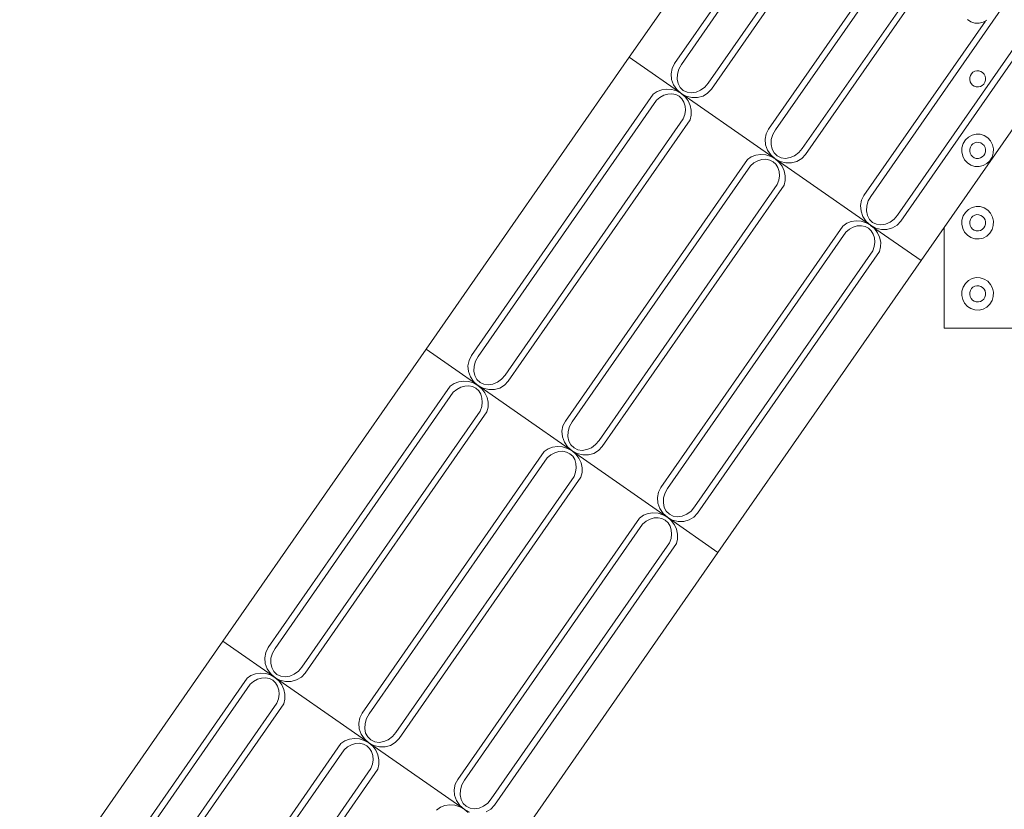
# Model space of a CAD drawing. Extents: x 5066 to 9756, y -2696 to -1109.
# Tile 157 of 208: x 9404.01 to 9405.39, y -2584.21 to -2583.1. Entities that reach past the tile are written whole.
import ezdxf

# ---------------------------------------------------------------- set-up
doc = ezdxf.new("R2010")
doc.units = 0
doc.header["$MEASUREMENT"] = 0
doc.layers.add('IFC-Elemento construtivo genérico-Contorno', color=253, linetype='CONTINUOUS', lineweight=5)

msp = doc.modelspace()

# ---------------------------------------------------------------- linework, layer by layer
at = {"layer": 'IFC-Elemento construtivo genérico-Contorno', "color": 8, "lineweight": 5}
for p, q in [((9404.8645, -2583.1565), (9405.1501, -2582.7461)), ((9404.9284, -2583.1654), (9405.1841, -2582.798)), ((9404.9378, -2583.1666), (9405.1884, -2582.8066)), ((9404.9756, -2583.1929), (9405.2262, -2582.8329)), ((9404.98, -2583.2014), (9405.2357, -2582.834)), ((9405.0605, -2583.2574), (9405.3162, -2582.89)), ((9405.07, -2583.2586), (9405.3205, -2582.8986)), ((9405.1078, -2583.2849), (9405.3584, -2582.9249)), ((9405.1122, -2583.2934), (9405.3679, -2582.926)), ((9405.2041, -2583.352), (9405.4547, -2582.9919)), ((9405.2419, -2583.3783), (9405.4925, -2583.0182)), ((9405.1946, -2583.3507), (9405.3652, -2583.1056)), ((9405.2463, -2583.3867), (9405.4431, -2583.104)), ((9405.3401, -2583.1035), (9405.345, -2583.1067)), ((9405.345, -2583.1067), (9405.3506, -2583.1084)), ((9405.3506, -2583.1084), (9405.3565, -2583.1086)), ((9405.3565, -2583.1086), (9405.3621, -2583.1073)), ((9405.3621, -2583.1073), (9405.3673, -2583.1045)), ((9404.5789, -2583.5669), (9404.8645, -2583.1565)), ((9404.8645, -2583.1565), (9405.2037, -2583.3926)), ((9404.9235, -2583.1798), (9404.9249, -2583.1722)), ((9404.9249, -2583.1722), (9404.9284, -2583.1654)), ((9404.9322, -2583.1801), (9404.9343, -2583.1732)), ((9404.9343, -2583.1732), (9404.9378, -2583.1666)), ((9405.3457, -2583.1796), (9405.3478, -2583.1776)), ((9405.3478, -2583.1776), (9405.3504, -2583.1762)), ((9405.3504, -2583.1762), (9405.3532, -2583.1755)), ((9405.3532, -2583.1755), (9405.3562, -2583.1756)), ((9405.3562, -2583.1756), (9405.3589, -2583.1765)), ((9405.3589, -2583.1765), (9405.3614, -2583.1781)), ((9405.3614, -2583.1781), (9405.3634, -2583.1803)), ((9404.9235, -2583.1798), (9404.9241, -2583.1876)), ((9404.9241, -2583.1876), (9404.9269, -2583.1951)), ((9404.9318, -2583.1871), (9404.9322, -2583.1801)), ((9404.9318, -2583.1871), (9404.9332, -2583.1935)), ((9405.3432, -2583.188), (9405.3433, -2583.185)), ((9405.3432, -2583.188), (9405.3438, -2583.1909)), ((9405.3433, -2583.185), (9405.3441, -2583.1822)), ((9405.3438, -2583.1909), (9405.3452, -2583.1936)), ((9405.3441, -2583.1822), (9405.3457, -2583.1796)), ((9405.363, -2583.1942), (9405.3645, -2583.1917)), ((9405.3634, -2583.1803), (9405.3648, -2583.1829)), ((9405.3645, -2583.1917), (9405.3653, -2583.1888)), ((9405.3648, -2583.1829), (9405.3655, -2583.1858)), ((9405.3653, -2583.1888), (9405.3655, -2583.1858)), ((9404.8984, -2583.2084), (9404.904, -2583.2046)), ((9404.904, -2583.2046), (9404.9104, -2583.2022)), ((9404.9104, -2583.2022), (9404.9173, -2583.2012)), ((9404.9173, -2583.2012), (9404.9244, -2583.2018)), ((9404.9244, -2583.2018), (9404.9312, -2583.2039)), ((9404.9269, -2583.1951), (9404.9314, -2583.2019)), ((9404.9312, -2583.2039), (9404.9375, -2583.2073)), ((9404.9314, -2583.2019), (9404.9375, -2583.2073)), ((9404.9332, -2583.1935), (9404.936, -2583.199)), ((9404.936, -2583.199), (9404.9404, -2583.2032)), ((9404.9404, -2583.2032), (9404.9459, -2583.2058)), ((9404.9459, -2583.2058), (9404.952, -2583.2067)), ((9404.952, -2583.2067), (9404.9585, -2583.2057)), ((9404.9585, -2583.2057), (9404.9649, -2583.2029)), ((9404.9649, -2583.2029), (9404.9707, -2583.1986)), ((9404.9707, -2583.1986), (9404.9756, -2583.1929)), ((9404.9748, -2583.207), (9404.98, -2583.2014)), ((9405.2749, -2583.4421), (9405.4412, -2583.2032)), ((9405.3452, -2583.1936), (9405.3472, -2583.1958)), ((9405.3472, -2583.1958), (9405.3497, -2583.1973)), ((9405.3497, -2583.1973), (9405.3525, -2583.1982)), ((9405.3525, -2583.1982), (9405.3554, -2583.1983)), ((9405.3554, -2583.1983), (9405.3582, -2583.1976)), ((9405.3582, -2583.1976), (9405.3608, -2583.1962)), ((9405.3608, -2583.1962), (9405.363, -2583.1942)), ((9404.6427, -2583.5758), (9404.8984, -2583.2084)), ((9404.6522, -2583.577), (9404.9028, -2583.217)), ((9404.9028, -2583.217), (9404.9078, -2583.2129)), ((9404.9078, -2583.2129), (9404.9132, -2583.21)), ((9404.9132, -2583.21), (9404.919, -2583.2083)), ((9404.919, -2583.2083), (9404.9246, -2583.208)), ((9404.9246, -2583.208), (9404.93, -2583.209)), ((9404.93, -2583.209), (9404.9347, -2583.2114)), ((9404.9347, -2583.2114), (9404.9386, -2583.2151)), ((9404.9375, -2583.2073), (9404.9448, -2583.2112)), ((9404.9375, -2583.2073), (9404.943, -2583.2121)), ((9404.9386, -2583.2151), (9404.9414, -2583.2197)), ((9404.9414, -2583.2197), (9404.9431, -2583.2251)), ((9404.943, -2583.2121), (9404.9473, -2583.2178)), ((9404.9448, -2583.2112), (9404.9527, -2583.2131)), ((9404.9473, -2583.2178), (9404.9503, -2583.2242)), ((9404.9527, -2583.2131), (9404.9607, -2583.2131)), ((9404.9607, -2583.2131), (9404.9683, -2583.211)), ((9404.9683, -2583.211), (9404.9748, -2583.207)), ((9404.9427, -2583.2372), (9404.9435, -2583.231)), ((9404.9431, -2583.2251), (9404.9435, -2583.231)), ((9404.9503, -2583.2242), (9404.9518, -2583.231)), ((9404.9518, -2583.2379), (9404.9518, -2583.231)), ((9404.69, -2583.6033), (9404.9406, -2583.2433)), ((9404.6944, -2583.6118), (9404.9501, -2583.2444)), ((9404.9406, -2583.2433), (9404.9427, -2583.2372)), ((9404.9501, -2583.2444), (9404.9518, -2583.2379)), ((9405.0571, -2583.2642), (9405.0605, -2583.2574)), ((9405.0664, -2583.2651), (9405.07, -2583.2586)), ((9405.0556, -2583.2718), (9405.0571, -2583.2642)), ((9405.0556, -2583.2718), (9405.0563, -2583.2796)), ((9405.064, -2583.279), (9405.0643, -2583.2721)), ((9405.0643, -2583.2721), (9405.0664, -2583.2651)), ((9405.3339, -2583.2779), (9405.3371, -2583.2728)), ((9405.3371, -2583.2728), (9405.3413, -2583.2688)), ((9405.3413, -2583.2688), (9405.3465, -2583.266)), ((9405.3465, -2583.266), (9405.3521, -2583.2646)), ((9405.3521, -2583.2646), (9405.358, -2583.2648)), ((9405.358, -2583.2648), (9405.3636, -2583.2666)), ((9405.3636, -2583.2666), (9405.3685, -2583.2697)), ((9405.3685, -2583.2697), (9405.3725, -2583.2741)), ((9405.3725, -2583.2741), (9405.3753, -2583.2794)), ((9405.0563, -2583.2796), (9405.059, -2583.2871)), ((9405.059, -2583.2871), (9405.0636, -2583.2938)), ((9405.064, -2583.279), (9405.0653, -2583.2855)), ((9405.0653, -2583.2855), (9405.0682, -2583.291)), ((9405.1029, -2583.2905), (9405.1078, -2583.2849)), ((9405.3321, -2583.2896), (9405.3323, -2583.2836)), ((9405.3321, -2583.2896), (9405.3334, -2583.2954)), ((9405.3323, -2583.2836), (9405.3339, -2583.2779)), ((9405.3432, -2583.2885), (9405.3433, -2583.2855)), ((9405.3432, -2583.2885), (9405.3438, -2583.2914)), ((9405.3433, -2583.2855), (9405.3441, -2583.2827)), ((9405.3441, -2583.2827), (9405.3457, -2583.2801)), ((9405.3457, -2583.2801), (9405.3478, -2583.2781)), ((9405.3478, -2583.2781), (9405.3504, -2583.2767)), ((9405.3504, -2583.2767), (9405.3532, -2583.276)), ((9405.3532, -2583.276), (9405.3562, -2583.2761)), ((9405.3562, -2583.2761), (9405.3589, -2583.277)), ((9405.3589, -2583.277), (9405.3614, -2583.2786)), ((9405.3614, -2583.2786), (9405.3634, -2583.2807)), ((9405.3634, -2583.2807), (9405.3648, -2583.2834)), ((9405.3645, -2583.2921), (9405.3653, -2583.2893)), ((9405.3648, -2583.2834), (9405.3655, -2583.2863)), ((9405.3653, -2583.2893), (9405.3655, -2583.2863)), ((9405.3753, -2583.2794), (9405.3766, -2583.2852)), ((9405.3764, -2583.2912), (9405.3766, -2583.2852)), ((9404.7749, -2583.6678), (9405.0306, -2583.3004)), ((9405.0306, -2583.3004), (9405.0361, -2583.2966)), ((9405.0361, -2583.2966), (9405.0425, -2583.2941)), ((9405.0399, -2583.3049), (9405.0454, -2583.3019)), ((9405.0425, -2583.2941), (9405.0494, -2583.2932)), ((9405.0454, -2583.3019), (9405.0511, -2583.3003)), ((9405.0494, -2583.2932), (9405.0565, -2583.2937)), ((9405.0511, -2583.3003), (9405.0568, -2583.2999)), ((9405.0565, -2583.2937), (9405.0634, -2583.2958)), ((9405.0568, -2583.2999), (9405.0621, -2583.301)), ((9405.0621, -2583.301), (9405.0668, -2583.3034)), ((9405.0634, -2583.2958), (9405.0697, -2583.2993)), ((9405.0636, -2583.2938), (9405.0697, -2583.2993)), ((9405.0668, -2583.3034), (9405.0707, -2583.307)), ((9405.0682, -2583.291), (9405.0725, -2583.2952)), ((9405.0697, -2583.2993), (9405.0769, -2583.3032)), ((9405.0697, -2583.2993), (9405.0751, -2583.304)), ((9405.0725, -2583.2952), (9405.078, -2583.2978)), ((9405.0769, -2583.3032), (9405.0848, -2583.3051)), ((9405.078, -2583.2978), (9405.0842, -2583.2986)), ((9405.0842, -2583.2986), (9405.0907, -2583.2976)), ((9405.0907, -2583.2976), (9405.0971, -2583.2949)), ((9405.0928, -2583.305), (9405.1004, -2583.3029)), ((9405.0971, -2583.2949), (9405.1029, -2583.2905)), ((9405.1004, -2583.3029), (9405.107, -2583.299)), ((9405.107, -2583.299), (9405.1122, -2583.2934)), ((9405.3334, -2583.2954), (9405.3361, -2583.3007)), ((9405.3361, -2583.3007), (9405.3401, -2583.3051)), ((9405.3438, -2583.2914), (9405.3452, -2583.294)), ((9405.3452, -2583.294), (9405.3472, -2583.2962)), ((9405.3472, -2583.2962), (9405.3497, -2583.2978)), ((9405.3497, -2583.2978), (9405.3525, -2583.2987)), ((9405.3525, -2583.2987), (9405.3554, -2583.2988)), ((9405.3554, -2583.2988), (9405.3582, -2583.2981)), ((9405.3582, -2583.2981), (9405.3608, -2583.2967)), ((9405.3608, -2583.2967), (9405.363, -2583.2947)), ((9405.363, -2583.2947), (9405.3645, -2583.2921)), ((9405.3673, -2583.306), (9405.3716, -2583.302)), ((9405.3716, -2583.302), (9405.3747, -2583.2969)), ((9405.3747, -2583.2969), (9405.3764, -2583.2912)), ((9404.7843, -2583.669), (9405.0349, -2583.309)), ((9405.0349, -2583.309), (9405.0399, -2583.3049)), ((9405.0707, -2583.307), (9405.0736, -2583.3117)), ((9405.0736, -2583.3117), (9405.0753, -2583.3171)), ((9405.0751, -2583.304), (9405.0795, -2583.3098)), ((9405.0753, -2583.3171), (9405.0757, -2583.323)), ((9405.0795, -2583.3098), (9405.0825, -2583.3162)), ((9405.0825, -2583.3162), (9405.084, -2583.323)), ((9405.0848, -2583.3051), (9405.0928, -2583.305)), ((9405.3401, -2583.3051), (9405.345, -2583.3082)), ((9405.345, -2583.3082), (9405.3506, -2583.31)), ((9405.3506, -2583.31), (9405.3565, -2583.3102)), ((9405.3565, -2583.3102), (9405.3621, -2583.3088)), ((9405.3621, -2583.3088), (9405.3673, -2583.306)), ((9405.0727, -2583.3353), (9405.0748, -2583.3292)), ((9405.0748, -2583.3292), (9405.0757, -2583.323)), ((9405.0823, -2583.3364), (9405.0839, -2583.3298)), ((9405.0839, -2583.3298), (9405.084, -2583.323)), ((9404.8221, -2583.6953), (9405.0727, -2583.3353)), ((9404.8266, -2583.7038), (9405.0823, -2583.3364)), ((9405.1898, -2583.3651), (9405.1912, -2583.3576)), ((9405.1912, -2583.3576), (9405.1946, -2583.3507)), ((9405.1985, -2583.3654), (9405.2005, -2583.3585)), ((9405.2005, -2583.3585), (9405.2041, -2583.352)), ((9405.1898, -2583.3651), (9405.1904, -2583.3729)), ((9405.1981, -2583.3724), (9405.1985, -2583.3654)), ((9405.1981, -2583.3724), (9405.1994, -2583.3788)), ((9405.3371, -2583.3746), (9405.3413, -2583.3705)), ((9405.3413, -2583.3705), (9405.3465, -2583.3677)), ((9405.3465, -2583.3677), (9405.3521, -2583.3663)), ((9405.3521, -2583.3663), (9405.358, -2583.3665)), ((9405.358, -2583.3665), (9405.3636, -2583.3683)), ((9405.3636, -2583.3683), (9405.3685, -2583.3715)), ((9405.3685, -2583.3715), (9405.3725, -2583.3758)), ((9405.1766, -2583.3875), (9405.1835, -2583.3865)), ((9405.1835, -2583.3865), (9405.1906, -2583.3871)), ((9405.1904, -2583.3729), (9405.1931, -2583.3805)), ((9405.1931, -2583.3805), (9405.1977, -2583.3872)), ((9405.1994, -2583.3788), (9405.2023, -2583.3844)), ((9405.2023, -2583.3844), (9405.2067, -2583.3886)), ((9405.2312, -2583.3882), (9405.237, -2583.3839)), ((9405.237, -2583.3839), (9405.2419, -2583.3783)), ((9405.3321, -2583.3913), (9405.3323, -2583.3854)), ((9405.3323, -2583.3854), (9405.3339, -2583.3796)), ((9405.3339, -2583.3796), (9405.3371, -2583.3746)), ((9405.3433, -2583.3872), (9405.3441, -2583.3844)), ((9405.3441, -2583.3844), (9405.3457, -2583.3818)), ((9405.3457, -2583.3818), (9405.3478, -2583.3798)), ((9405.3478, -2583.3798), (9405.3504, -2583.3784)), ((9405.3504, -2583.3784), (9405.3532, -2583.3777)), ((9405.3532, -2583.3777), (9405.3562, -2583.3778)), ((9405.3562, -2583.3778), (9405.3589, -2583.3787)), ((9405.3589, -2583.3787), (9405.3614, -2583.3803)), ((9405.3614, -2583.3803), (9405.3634, -2583.3825)), ((9405.3634, -2583.3825), (9405.3648, -2583.3851)), ((9405.3648, -2583.3851), (9405.3655, -2583.388)), ((9405.3725, -2583.3758), (9405.3753, -2583.3811)), ((9405.3753, -2583.3811), (9405.3766, -2583.3869)), ((9404.909, -2583.7611), (9405.1647, -2583.3937)), ((9405.1647, -2583.3937), (9405.1703, -2583.3899)), ((9405.1691, -2583.4023), (9405.174, -2583.3982)), ((9405.1703, -2583.3899), (9405.1766, -2583.3875)), ((9405.174, -2583.3982), (9405.1795, -2583.3953)), ((9405.1795, -2583.3953), (9405.1852, -2583.3936)), ((9405.1852, -2583.3936), (9405.1909, -2583.3933)), ((9405.1906, -2583.3871), (9405.1975, -2583.3892)), ((9405.1909, -2583.3933), (9405.1962, -2583.3944)), ((9405.1962, -2583.3944), (9405.2009, -2583.3968)), ((9405.1975, -2583.3892), (9405.2038, -2583.3927)), ((9405.1977, -2583.3872), (9405.2038, -2583.3927)), ((9405.2009, -2583.3968), (9405.2048, -2583.4004)), ((9405.2038, -2583.3927), (9405.211, -2583.3965)), ((9405.2038, -2583.3927), (9405.2093, -2583.3974)), ((9405.2039, -2583.3928), (9405.2749, -2583.4421)), ((9405.2048, -2583.4004), (9405.2077, -2583.405)), ((9405.2067, -2583.3886), (9405.2121, -2583.3912)), ((9405.2093, -2583.3974), (9405.2136, -2583.4031)), ((9405.211, -2583.3965), (9405.219, -2583.3984)), ((9405.2121, -2583.3912), (9405.2183, -2583.392)), ((9405.2183, -2583.392), (9405.2248, -2583.391)), ((9405.219, -2583.3984), (9405.2269, -2583.3984)), ((9405.2248, -2583.391), (9405.2312, -2583.3882)), ((9405.2269, -2583.3984), (9405.2345, -2583.3963)), ((9405.2345, -2583.3963), (9405.2411, -2583.3923)), ((9405.2411, -2583.3923), (9405.2463, -2583.3867)), ((9405.3074, -2583.5373), (9405.3074, -2583.3954)), ((9405.3321, -2583.3913), (9405.3334, -2583.3972)), ((9405.3334, -2583.3972), (9405.3361, -2583.4024)), ((9405.3432, -2583.3902), (9405.3433, -2583.3872)), ((9405.3432, -2583.3902), (9405.3438, -2583.3931)), ((9405.3438, -2583.3931), (9405.3452, -2583.3958)), ((9405.3452, -2583.3958), (9405.3472, -2583.398)), ((9405.3472, -2583.398), (9405.3497, -2583.3995)), ((9405.3497, -2583.3995), (9405.3525, -2583.4004)), ((9405.3525, -2583.4004), (9405.3554, -2583.4005)), ((9405.3554, -2583.4005), (9405.3582, -2583.3998)), ((9405.3582, -2583.3998), (9405.3608, -2583.3984)), ((9405.3608, -2583.3984), (9405.363, -2583.3964)), ((9405.363, -2583.3964), (9405.3645, -2583.3939)), ((9405.3645, -2583.3939), (9405.3653, -2583.391)), ((9405.3653, -2583.391), (9405.3655, -2583.388)), ((9405.3716, -2583.4037), (9405.3747, -2583.3986)), ((9405.3747, -2583.3986), (9405.3764, -2583.3929)), ((9405.3764, -2583.3929), (9405.3766, -2583.3869)), ((9404.9185, -2583.7624), (9405.1691, -2583.4023)), ((9405.2077, -2583.405), (9405.2094, -2583.4104)), ((9405.2094, -2583.4104), (9405.2098, -2583.4164)), ((9405.2136, -2583.4031), (9405.2166, -2583.4095)), ((9405.2166, -2583.4095), (9405.2181, -2583.4163)), ((9405.3361, -2583.4024), (9405.3401, -2583.4068)), ((9405.3401, -2583.4068), (9405.345, -2583.41)), ((9405.345, -2583.41), (9405.3506, -2583.4117)), ((9405.3506, -2583.4117), (9405.3565, -2583.4119)), ((9405.3565, -2583.4119), (9405.3621, -2583.4106)), ((9405.3621, -2583.4106), (9405.3673, -2583.4078)), ((9405.3673, -2583.4078), (9405.3716, -2583.4037)), ((9405.2068, -2583.4286), (9405.2089, -2583.4225)), ((9405.2089, -2583.4225), (9405.2098, -2583.4164)), ((9405.2164, -2583.4297), (9405.218, -2583.4232)), ((9405.218, -2583.4232), (9405.2181, -2583.4163)), ((9404.9562, -2583.7886), (9405.2068, -2583.4286)), ((9404.9607, -2583.7971), (9405.2164, -2583.4297)), ((9404.9893, -2583.8525), (9405.2749, -2583.4421)), ((9405.3413, -2583.4704), (9405.3465, -2583.4676)), ((9405.3465, -2583.4676), (9405.3521, -2583.4662)), ((9405.3521, -2583.4662), (9405.358, -2583.4664)), ((9405.358, -2583.4664), (9405.3636, -2583.4682)), ((9405.3636, -2583.4682), (9405.3685, -2583.4713)), ((9405.3323, -2583.4852), (9405.3339, -2583.4795)), ((9405.3339, -2583.4795), (9405.3371, -2583.4745)), ((9405.3371, -2583.4745), (9405.3413, -2583.4704)), ((9405.3441, -2583.4843), (9405.3457, -2583.4817)), ((9405.3457, -2583.4817), (9405.3478, -2583.4797)), ((9405.3478, -2583.4797), (9405.3504, -2583.4783)), ((9405.3504, -2583.4783), (9405.3532, -2583.4776)), ((9405.3532, -2583.4776), (9405.3562, -2583.4777)), ((9405.3562, -2583.4777), (9405.3589, -2583.4786)), ((9405.3589, -2583.4786), (9405.3614, -2583.4802)), ((9405.3614, -2583.4802), (9405.3634, -2583.4824)), ((9405.3634, -2583.4824), (9405.3648, -2583.485)), ((9405.3685, -2583.4713), (9405.3725, -2583.4757)), ((9405.3725, -2583.4757), (9405.3753, -2583.481)), ((9405.3753, -2583.481), (9405.3766, -2583.4868)), ((9405.3321, -2583.4912), (9405.3323, -2583.4852)), ((9405.3321, -2583.4912), (9405.3334, -2583.497)), ((9405.3334, -2583.497), (9405.3361, -2583.5023)), ((9405.3432, -2583.4901), (9405.3433, -2583.4871)), ((9405.3432, -2583.4901), (9405.3438, -2583.493)), ((9405.3433, -2583.4871), (9405.3441, -2583.4843)), ((9405.3438, -2583.493), (9405.3452, -2583.4957)), ((9405.3452, -2583.4957), (9405.3472, -2583.4978)), ((9405.3608, -2583.4983), (9405.363, -2583.4963)), ((9405.363, -2583.4963), (9405.3645, -2583.4938)), ((9405.3645, -2583.4938), (9405.3653, -2583.4909)), ((9405.3648, -2583.485), (9405.3655, -2583.4879)), ((9405.3653, -2583.4909), (9405.3655, -2583.4879)), ((9405.3747, -2583.4985), (9405.3764, -2583.4928)), ((9405.3764, -2583.4928), (9405.3766, -2583.4868)), ((9405.3361, -2583.5023), (9405.3401, -2583.5067)), ((9405.3401, -2583.5067), (9405.345, -2583.5098)), ((9405.345, -2583.5098), (9405.3506, -2583.5116)), ((9405.3472, -2583.4978), (9405.3497, -2583.4994)), ((9405.3497, -2583.4994), (9405.3525, -2583.5003)), ((9405.3525, -2583.5003), (9405.3554, -2583.5004)), ((9405.3554, -2583.5004), (9405.3582, -2583.4997)), ((9405.3565, -2583.5118), (9405.3621, -2583.5104)), ((9405.3582, -2583.4997), (9405.3608, -2583.4983)), ((9405.3621, -2583.5104), (9405.3673, -2583.5076)), ((9405.3673, -2583.5076), (9405.3716, -2583.5036)), ((9405.3716, -2583.5036), (9405.3747, -2583.4985)), ((9405.3506, -2583.5116), (9405.3565, -2583.5118)), ((9405.3074, -2583.5373), (9405.8074, -2583.5373)), ((9404.2932, -2583.9773), (9404.5789, -2583.5669)), ((9404.5789, -2583.5669), (9404.9181, -2583.803)), ((9404.6393, -2583.5826), (9404.6427, -2583.5758)), ((9404.6486, -2583.5836), (9404.6522, -2583.577)), ((9404.6378, -2583.5902), (9404.6393, -2583.5826)), ((9404.6378, -2583.5902), (9404.6385, -2583.598)), ((9404.6462, -2583.5975), (9404.6466, -2583.5905)), ((9404.6466, -2583.5905), (9404.6486, -2583.5836)), ((9404.6385, -2583.598), (9404.6412, -2583.6055)), ((9404.6412, -2583.6055), (9404.6458, -2583.6123)), ((9404.6462, -2583.5975), (9404.6475, -2583.6039)), ((9404.6475, -2583.6039), (9404.6504, -2583.6094)), ((9404.6851, -2583.609), (9404.69, -2583.6033)), ((9404.3571, -2583.9862), (9404.6128, -2583.6188)), ((9404.6128, -2583.6188), (9404.6184, -2583.615)), ((9404.6184, -2583.615), (9404.6248, -2583.6125)), ((9404.6221, -2583.6233), (9404.6276, -2583.6203)), ((9404.6248, -2583.6125), (9404.6317, -2583.6116)), ((9404.6276, -2583.6203), (9404.6333, -2583.6187)), ((9404.6317, -2583.6116), (9404.6387, -2583.6122)), ((9404.6333, -2583.6187), (9404.639, -2583.6184)), ((9404.6387, -2583.6122), (9404.6456, -2583.6142)), ((9404.639, -2583.6184), (9404.6443, -2583.6194)), ((9404.6443, -2583.6194), (9404.6491, -2583.6218)), ((9404.6456, -2583.6142), (9404.6519, -2583.6177)), ((9404.6458, -2583.6123), (9404.6519, -2583.6177)), ((9404.6491, -2583.6218), (9404.653, -2583.6254)), ((9404.6504, -2583.6094), (9404.6548, -2583.6136)), ((9404.6519, -2583.6177), (9404.6574, -2583.6225)), ((9404.6519, -2583.6177), (9404.6592, -2583.6216)), ((9404.6548, -2583.6136), (9404.6602, -2583.6162)), ((9404.6592, -2583.6216), (9404.6671, -2583.6235)), ((9404.6602, -2583.6162), (9404.6664, -2583.6171)), ((9404.6664, -2583.6171), (9404.6729, -2583.6161)), ((9404.6729, -2583.6161), (9404.6793, -2583.6133)), ((9404.6751, -2583.6234), (9404.6826, -2583.6214)), ((9404.6793, -2583.6133), (9404.6851, -2583.609)), ((9404.6826, -2583.6214), (9404.6892, -2583.6174)), ((9404.6892, -2583.6174), (9404.6944, -2583.6118)), ((9404.3666, -2583.9874), (9404.6172, -2583.6274)), ((9404.6172, -2583.6274), (9404.6221, -2583.6233)), ((9404.653, -2583.6254), (9404.6558, -2583.6301)), ((9404.6558, -2583.6301), (9404.6575, -2583.6355)), ((9404.6574, -2583.6225), (9404.6617, -2583.6282)), ((9404.6575, -2583.6355), (9404.6579, -2583.6414)), ((9404.6617, -2583.6282), (9404.6647, -2583.6346)), ((9404.6647, -2583.6346), (9404.6662, -2583.6414)), ((9404.6671, -2583.6235), (9404.6751, -2583.6234)), ((9404.655, -2583.6537), (9404.6571, -2583.6476)), ((9404.6571, -2583.6476), (9404.6579, -2583.6414)), ((9404.6645, -2583.6548), (9404.6661, -2583.6482)), ((9404.6661, -2583.6482), (9404.6662, -2583.6414)), ((9404.4044, -2584.0137), (9404.655, -2583.6537)), ((9404.4088, -2584.0222), (9404.6645, -2583.6548)), ((9404.77, -2583.6822), (9404.7714, -2583.6746)), ((9404.7714, -2583.6746), (9404.7749, -2583.6678)), ((9404.7787, -2583.6825), (9404.7808, -2583.6755)), ((9404.7808, -2583.6755), (9404.7843, -2583.669)), ((9404.77, -2583.6822), (9404.7707, -2583.69)), ((9404.7707, -2583.69), (9404.7734, -2583.6975)), ((9404.7784, -2583.6894), (9404.7787, -2583.6825)), ((9404.7784, -2583.6894), (9404.7796, -2583.6959)), ((9404.7505, -2583.707), (9404.7569, -2583.7045)), ((9404.7569, -2583.7045), (9404.7638, -2583.7036)), ((9404.7638, -2583.7036), (9404.7709, -2583.7041)), ((9404.7709, -2583.7041), (9404.7777, -2583.7062)), ((9404.7734, -2583.6975), (9404.7779, -2583.7042)), ((9404.7779, -2583.7042), (9404.7841, -2583.7097)), ((9404.7796, -2583.6959), (9404.7826, -2583.7014)), ((9404.7826, -2583.7014), (9404.7869, -2583.7056)), ((9404.8114, -2583.7053), (9404.8173, -2583.7009)), ((9404.8173, -2583.7009), (9404.8221, -2583.6953)), ((9404.8214, -2583.7094), (9404.8266, -2583.7038)), ((9404.4893, -2584.0782), (9404.745, -2583.7108)), ((9404.745, -2583.7108), (9404.7505, -2583.707)), ((9404.7493, -2583.7193), (9404.7543, -2583.7153)), ((9404.7543, -2583.7153), (9404.7598, -2583.7123)), ((9404.7598, -2583.7123), (9404.7655, -2583.7106)), ((9404.7655, -2583.7106), (9404.7711, -2583.7103)), ((9404.7711, -2583.7103), (9404.7765, -2583.7114)), ((9404.7765, -2583.7114), (9404.7812, -2583.7138)), ((9404.7777, -2583.7062), (9404.7841, -2583.7097)), ((9404.7812, -2583.7138), (9404.7851, -2583.7174)), ((9404.7841, -2583.7097), (9404.7895, -2583.7144)), ((9404.7841, -2583.7097), (9404.7913, -2583.7135)), ((9404.7851, -2583.7174), (9404.788, -2583.722)), ((9404.7869, -2583.7056), (9404.7924, -2583.7082)), ((9404.7895, -2583.7144), (9404.7939, -2583.7201)), ((9404.7913, -2583.7135), (9404.7992, -2583.7155)), ((9404.7924, -2583.7082), (9404.7985, -2583.709)), ((9404.7985, -2583.709), (9404.8051, -2583.708)), ((9404.7992, -2583.7155), (9404.8072, -2583.7154)), ((9404.8051, -2583.708), (9404.8114, -2583.7053)), ((9404.8072, -2583.7154), (9404.8148, -2583.7133)), ((9404.8148, -2583.7133), (9404.8214, -2583.7094)), ((9404.4987, -2584.0794), (9404.7493, -2583.7193)), ((9404.788, -2583.722), (9404.7896, -2583.7275)), ((9404.7896, -2583.7275), (9404.7901, -2583.7334)), ((9404.7939, -2583.7201), (9404.7969, -2583.7266)), ((9404.7969, -2583.7266), (9404.7984, -2583.7334)), ((9404.5365, -2584.1057), (9404.7871, -2583.7456)), ((9404.7871, -2583.7456), (9404.7892, -2583.7396)), ((9404.7892, -2583.7396), (9404.7901, -2583.7334)), ((9404.7966, -2583.7468), (9404.7983, -2583.7402)), ((9404.7983, -2583.7402), (9404.7984, -2583.7334)), ((9404.5409, -2584.1142), (9404.7966, -2583.7468)), ((9404.9041, -2583.7755), (9404.9055, -2583.7679)), ((9404.9055, -2583.7679), (9404.909, -2583.7611)), ((9404.9128, -2583.7758), (9404.9149, -2583.7689)), ((9404.9149, -2583.7689), (9404.9185, -2583.7624)), ((9404.9041, -2583.7755), (9404.9048, -2583.7833)), ((9404.9048, -2583.7833), (9404.9075, -2583.7908)), ((9404.9125, -2583.7828), (9404.9128, -2583.7758)), ((9404.9125, -2583.7828), (9404.9138, -2583.7892)), ((9404.8791, -2583.8041), (9404.8846, -2583.8003)), ((9404.8846, -2583.8003), (9404.891, -2583.7979)), ((9404.891, -2583.7979), (9404.8979, -2583.7969)), ((9404.8979, -2583.7969), (9404.905, -2583.7975)), ((9404.905, -2583.7975), (9404.9119, -2583.7996)), ((9404.9075, -2583.7908), (9404.9121, -2583.7976)), ((9404.9119, -2583.7996), (9404.9182, -2583.803)), ((9404.9121, -2583.7976), (9404.9182, -2583.803)), ((9404.9138, -2583.7892), (9404.9167, -2583.7947)), ((9404.9167, -2583.7947), (9404.921, -2583.7989)), ((9404.921, -2583.7989), (9404.9265, -2583.8015)), ((9404.9265, -2583.8015), (9404.9326, -2583.8024)), ((9404.9326, -2583.8024), (9404.9392, -2583.8014)), ((9404.9392, -2583.8014), (9404.9455, -2583.7986)), ((9404.9455, -2583.7986), (9404.9514, -2583.7943)), ((9404.9514, -2583.7943), (9404.9562, -2583.7886)), ((9404.9555, -2583.8027), (9404.9607, -2583.7971)), ((9404.6234, -2584.1715), (9404.8791, -2583.8041)), ((9404.6328, -2584.1727), (9404.8834, -2583.8127)), ((9404.8834, -2583.8127), (9404.8884, -2583.8086)), ((9404.8884, -2583.8086), (9404.8939, -2583.8057)), ((9404.8939, -2583.8057), (9404.8996, -2583.804)), ((9404.8996, -2583.804), (9404.9053, -2583.8037)), ((9404.9053, -2583.8037), (9404.9106, -2583.8048)), ((9404.9106, -2583.8048), (9404.9153, -2583.8072)), ((9404.9153, -2583.8072), (9404.9192, -2583.8108)), ((9404.9181, -2583.803), (9404.9254, -2583.8069)), ((9404.9182, -2583.803), (9404.9237, -2583.8078)), ((9404.9183, -2583.8031), (9404.9893, -2583.8525)), ((9404.9192, -2583.8108), (9404.9221, -2583.8154)), ((9404.9221, -2583.8154), (9404.9237, -2583.8208)), ((9404.9237, -2583.8078), (9404.928, -2583.8135)), ((9404.9254, -2583.8069), (9404.9334, -2583.8088)), ((9404.928, -2583.8135), (9404.931, -2583.8199)), ((9404.9334, -2583.8088), (9404.9413, -2583.8088)), ((9404.9413, -2583.8088), (9404.9489, -2583.8067)), ((9404.9489, -2583.8067), (9404.9555, -2583.8027)), ((9404.9233, -2583.8329), (9404.9242, -2583.8267)), ((9404.9237, -2583.8208), (9404.9242, -2583.8267)), ((9404.931, -2583.8199), (9404.9325, -2583.8267)), ((9404.9324, -2583.8336), (9404.9325, -2583.8267)), ((9404.6706, -2584.199), (9404.9212, -2583.839)), ((9404.6751, -2584.2075), (9404.9308, -2583.8401)), ((9404.9212, -2583.839), (9404.9233, -2583.8329)), ((9404.9308, -2583.8401), (9404.9324, -2583.8336)), ((9404.7036, -2584.2629), (9404.9893, -2583.8525)), ((9404.0076, -2584.3877), (9404.2932, -2583.9773)), ((9404.2932, -2583.9773), (9404.6325, -2584.2134)), ((9404.3522, -2584.0006), (9404.3537, -2583.993)), ((9404.3537, -2583.993), (9404.3571, -2583.9862)), ((9404.3609, -2584.0009), (9404.363, -2583.9939)), ((9404.363, -2583.9939), (9404.3666, -2583.9874)), ((9404.3522, -2584.0006), (9404.3529, -2584.0084)), ((9404.3529, -2584.0084), (9404.3556, -2584.0159)), ((9404.3606, -2584.0079), (9404.3609, -2584.0009)), ((9404.3606, -2584.0079), (9404.3619, -2584.0143)), ((9404.3327, -2584.0254), (9404.3391, -2584.0229)), ((9404.3391, -2584.0229), (9404.346, -2584.022)), ((9404.346, -2584.022), (9404.3531, -2584.0225)), ((9404.3531, -2584.0225), (9404.36, -2584.0246)), ((9404.3556, -2584.0159), (9404.3602, -2584.0227)), ((9404.3602, -2584.0227), (9404.3663, -2584.0281)), ((9404.3619, -2584.0143), (9404.3648, -2584.0198)), ((9404.3648, -2584.0198), (9404.3691, -2584.024)), ((9404.3937, -2584.0237), (9404.3995, -2584.0193)), ((9404.3995, -2584.0193), (9404.4044, -2584.0137)), ((9404.4036, -2584.0278), (9404.4088, -2584.0222)), ((9404.0715, -2584.3966), (9404.3272, -2584.0292)), ((9404.3272, -2584.0292), (9404.3327, -2584.0254)), ((9404.3316, -2584.0378), (9404.3365, -2584.0337)), ((9404.3365, -2584.0337), (9404.342, -2584.0307)), ((9404.342, -2584.0307), (9404.3477, -2584.0291)), ((9404.3477, -2584.0291), (9404.3534, -2584.0288)), ((9404.3534, -2584.0288), (9404.3587, -2584.0298)), ((9404.3587, -2584.0298), (9404.3634, -2584.0322)), ((9404.36, -2584.0246), (9404.3663, -2584.0281)), ((9404.3634, -2584.0322), (9404.3673, -2584.0358)), ((9404.3663, -2584.0281), (9404.3718, -2584.0328)), ((9404.3663, -2584.0281), (9404.3735, -2584.032)), ((9404.3673, -2584.0358), (9404.3702, -2584.0405)), ((9404.3691, -2584.024), (9404.3746, -2584.0266)), ((9404.3718, -2584.0328), (9404.3761, -2584.0386)), ((9404.3735, -2584.032), (9404.3814, -2584.0339)), ((9404.3746, -2584.0266), (9404.3808, -2584.0275)), ((9404.3808, -2584.0275), (9404.3873, -2584.0264)), ((9404.3814, -2584.0339), (9404.3894, -2584.0338)), ((9404.3873, -2584.0264), (9404.3937, -2584.0237)), ((9404.3894, -2584.0338), (9404.397, -2584.0317)), ((9404.397, -2584.0317), (9404.4036, -2584.0278)), ((9404.0809, -2584.3978), (9404.3316, -2584.0378)), ((9404.3702, -2584.0405), (9404.3719, -2584.0459)), ((9404.3719, -2584.0459), (9404.3723, -2584.0518)), ((9404.3761, -2584.0386), (9404.3791, -2584.045)), ((9404.3791, -2584.045), (9404.3806, -2584.0518)), ((9404.1187, -2584.4241), (9404.3693, -2584.0641)), ((9404.3693, -2584.0641), (9404.3714, -2584.058)), ((9404.3714, -2584.058), (9404.3723, -2584.0518)), ((9404.3789, -2584.0652), (9404.3805, -2584.0586)), ((9404.3805, -2584.0586), (9404.3806, -2584.0518)), ((9404.1232, -2584.4326), (9404.3789, -2584.0652)), ((9404.4858, -2584.085), (9404.4893, -2584.0782)), ((9404.4844, -2584.0926), (9404.4858, -2584.085)), ((9404.4844, -2584.0926), (9404.485, -2584.1004)), ((9404.4931, -2584.0929), (9404.4951, -2584.0859)), ((9404.4951, -2584.0859), (9404.4987, -2584.0794)), ((9404.485, -2584.1004), (9404.4877, -2584.1079)), ((9404.4927, -2584.0998), (9404.4931, -2584.0929)), ((9404.4927, -2584.0998), (9404.494, -2584.1063)), ((9404.494, -2584.1063), (9404.4969, -2584.1118)), ((9404.5316, -2584.1113), (9404.5365, -2584.1057)), ((9404.4593, -2584.1212), (9404.4649, -2584.1174)), ((9404.4649, -2584.1174), (9404.4713, -2584.1149)), ((9404.4713, -2584.1149), (9404.4782, -2584.1139)), ((9404.4782, -2584.1139), (9404.4852, -2584.1145)), ((9404.4852, -2584.1145), (9404.4921, -2584.1166)), ((9404.4877, -2584.1079), (9404.4923, -2584.1146)), ((9404.4921, -2584.1166), (9404.4984, -2584.1201)), ((9404.4923, -2584.1146), (9404.4984, -2584.1201)), ((9404.4969, -2584.1118), (9404.5013, -2584.116)), ((9404.4984, -2584.1201), (9404.5039, -2584.1248)), ((9404.4984, -2584.1201), (9404.5057, -2584.1239)), ((9404.5013, -2584.116), (9404.5068, -2584.1186)), ((9404.5068, -2584.1186), (9404.5129, -2584.1194)), ((9404.5129, -2584.1194), (9404.5194, -2584.1184)), ((9404.5194, -2584.1184), (9404.5258, -2584.1157)), ((9404.5258, -2584.1157), (9404.5316, -2584.1113)), ((9404.5291, -2584.1237), (9404.5357, -2584.1197)), ((9404.5357, -2584.1197), (9404.5409, -2584.1142)), ((9404.2036, -2584.4886), (9404.4593, -2584.1212)), ((9404.2131, -2584.4898), (9404.4637, -2584.1297)), ((9404.4637, -2584.1297), (9404.4687, -2584.1257)), ((9404.4687, -2584.1257), (9404.4741, -2584.1227)), ((9404.4741, -2584.1227), (9404.4798, -2584.121)), ((9404.4798, -2584.121), (9404.4855, -2584.1207)), ((9404.4855, -2584.1207), (9404.4909, -2584.1218)), ((9404.4909, -2584.1218), (9404.4956, -2584.1242)), ((9404.4956, -2584.1242), (9404.4995, -2584.1278)), ((9404.4995, -2584.1278), (9404.5023, -2584.1324)), ((9404.5023, -2584.1324), (9404.504, -2584.1378)), ((9404.5039, -2584.1248), (9404.5082, -2584.1305)), ((9404.5057, -2584.1239), (9404.5136, -2584.1259)), ((9404.5082, -2584.1305), (9404.5112, -2584.137)), ((9404.5136, -2584.1259), (9404.5216, -2584.1258)), ((9404.5216, -2584.1258), (9404.5291, -2584.1237)), ((9404.5036, -2584.15), (9404.5044, -2584.1438)), ((9404.504, -2584.1378), (9404.5044, -2584.1438)), ((9404.5112, -2584.137), (9404.5127, -2584.1438)), ((9404.5126, -2584.1506), (9404.5127, -2584.1438)), ((9404.2509, -2584.5161), (9404.5015, -2584.156)), ((9404.2553, -2584.5245), (9404.511, -2584.1572)), ((9404.5015, -2584.156), (9404.5036, -2584.15)), ((9404.511, -2584.1572), (9404.5126, -2584.1506)), ((9404.6199, -2584.1783), (9404.6234, -2584.1715)), ((9404.6293, -2584.1793), (9404.6328, -2584.1727)), ((9404.6185, -2584.1859), (9404.6199, -2584.1783)), ((9404.6185, -2584.1859), (9404.6191, -2584.1937)), ((9404.6268, -2584.1932), (9404.6272, -2584.1862)), ((9404.6272, -2584.1862), (9404.6293, -2584.1793)), ((9404.6191, -2584.1937), (9404.6219, -2584.2012)), ((9404.6219, -2584.2012), (9404.6264, -2584.208)), ((9404.6268, -2584.1932), (9404.6282, -2584.1996)), ((9404.6282, -2584.1996), (9404.6311, -2584.2051)), ((9404.6657, -2584.2047), (9404.6706, -2584.199)), ((9404.5934, -2584.2145), (9404.599, -2584.2107)), ((9404.599, -2584.2107), (9404.6054, -2584.2082)), ((9404.6054, -2584.2082), (9404.6123, -2584.2073)), ((9404.6123, -2584.2073), (9404.6194, -2584.2079)), ((9404.6194, -2584.2079), (9404.6262, -2584.2099)), ((9404.6262, -2584.2099), (9404.6326, -2584.2134)), ((9404.6264, -2584.208), (9404.6326, -2584.2134)), ((9404.6311, -2584.2051), (9404.6354, -2584.2093)), ((9404.6326, -2584.2134), (9404.638, -2584.2182)), ((9404.6326, -2584.2134), (9404.6398, -2584.2173)), ((9404.6354, -2584.2093), (9404.6409, -2584.2119)), ((9404.6409, -2584.2119), (9404.647, -2584.2128)), ((9404.647, -2584.2128), (9404.6535, -2584.2118)), ((9404.6535, -2584.2118), (9404.6599, -2584.209)), ((9404.6599, -2584.209), (9404.6657, -2584.2047)), ((9404.6633, -2584.2171), (9404.6699, -2584.2131)), ((9404.6699, -2584.2131), (9404.6751, -2584.2075))]:
    msp.add_line(p, q, dxfattribs=at)

doc.saveas('drawing.dxf')
